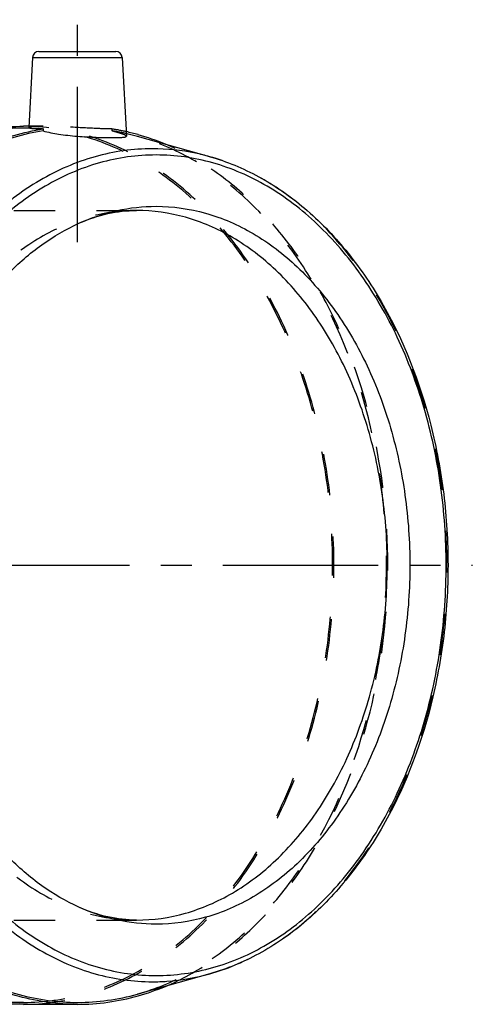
# Model space of a CAD drawing. Header units: millimetres. Extents: x 362 to 636, y 425 to 580.
# Tile 43 of 43: x 565 to 636, y 425 to 580. Entities that reach past the tile are written whole.
import ezdxf

# ---------------------------------------------------------------- set-up
doc = ezdxf.new("R2010")
doc.units = ezdxf.units.MM
doc.header["$LTSCALE"] = 65.185185
doc.linetypes.add('CENTER', pattern=[0.6, 0.375, -0.075, 0.075, -0.075])
doc.linetypes.add('HIDDEN', pattern=[0.2, 0.1, -0.1])
for name, color, linetype in [('ACHSEN_S', 7, 'CONTINUOUS'), ('KOERPER', 7, 'CONTINUOUS'), ('KONST.EL_MIT_GEO', 7, 'CONTINUOUS')]:
    doc.layers.add(name, color=color, linetype=linetype)

msp = doc.modelspace()

# ---------------------------------------------------------------- linework, layer by layer
at = {"layer": 'ACHSEN_S', "color": 2, "linetype": 'CENTER'}
msp.add_line((362.13, 494.12), (636.04, 494.12), dxfattribs=at)
at = {"layer": 'KOERPER', "color": 2, "linetype": 'CENTER'}
msp.add_line((573.92, 544.92), (573.92, 579.92), dxfattribs=at)
at = {"layer": 'KOERPER', "color": 7, "linetype": 'Continuous'}
for p, q in [((566.87, 573.98), (566.29, 562.96)), ((580.97, 573.98), (581.62, 561.6)), ((566.31, 563.17), (565.44, 563.17)), ((568.52, 562.75), (568.51, 562.45)), ((581.71, 561.99), (581.6, 562.01)), ((573.92, 425.07), (565.44, 425.07))]:
    msp.add_line(p, q, dxfattribs=at)
at = {"layer": 'KOERPER', "color": 8, "linetype": 'HIDDEN'}
for p, q in [((565.44, 562.88), (560.98, 562.88)), ((568.54, 563.17), (566.31, 563.17)), ((579.32, 562.75), (579.33, 562.45)), ((565.44, 425.38), (560.98, 425.38))]:
    msp.add_line(p, q, dxfattribs=at)
for centre, radius, start, end in [((573.8, 527.72), 35.46, 77.328, 81.048), ((573.8, 527.56), 35.33, 77.2468, 80.9904)]:
    msp.add_arc(centre, radius, start, end, dxfattribs=at)
at = {"layer": 'KOERPER', "color": 7, "linetype": 'Continuous'}
for centre, radius, start, end in [((573.65, 527.01), 36.19, 74.2766, 77.329), ((573.64, 526.85), 36.05, 74.3394, 77.0682), ((573.2, 525.53), 37.73, 67.3027, 74.2297), ((573.32, 462.36), 37.36, 285.7378, 292.7235)]:
    msp.add_arc(centre, radius, start, end, dxfattribs=at)
for points, knots in [([(565.44, 425.07), (562.23, 425.07), (555.67, 426.01), (546.36, 430.08), (537.86, 436.61), (530.47, 445.3), (524.44, 455.82), (519.97, 467.77), (517.23, 480.7), (516.3, 494.12), (517.23, 507.55), (519.97, 520.48), (524.44, 532.43), (530.47, 542.95), (537.86, 551.64), (546.36, 558.17), (555.67, 562.24), (562.23, 563.17), (565.44, 563.17)], [0, 0, 0, 0, 0.051645, 0.105164, 0.161986, 0.222854, 0.287817, 0.356348, 0.427487, 0.5, 0.572513, 0.643652, 0.712183, 0.777146, 0.838014, 0.894836, 0.948355, 1, 1, 1, 1]), ([(573.92, 425.07), (570.83, 425.07), (564.51, 425.94), (555.51, 429.72), (547.23, 435.82), (539.95, 443.96), (533.91, 453.85), (529.29, 465.14), (526.25, 477.43), (524.88, 490.31), (525.24, 503.32), (527.31, 516.01), (531.02, 527.94), (536.25, 538.7), (542.83, 547.9), (550.55, 555.23), (559.17, 560.39), (565.42, 562.26), (568.52, 562.75)], [0, 0, 0, 0, 0.051295, 0.10433, 0.160457, 0.220421, 0.284342, 0.351807, 0.421995, 0.493809, 0.566001, 0.637286, 0.706464, 0.772538, 0.834841, 0.893163, 0.94788, 1, 1, 1, 1]), ([(568.51, 562.45), (565.42, 561.96), (559.2, 560.09), (550.63, 554.94), (542.94, 547.64), (536.4, 538.48), (531.2, 527.77), (527.5, 515.89), (525.45, 503.26), (525.09, 490.3), (526.46, 477.48), (529.49, 465.24), (534.09, 454.01), (540.1, 444.17), (547.35, 436.06), (555.59, 430), (564.55, 426.23), (570.84, 425.38), (573.92, 425.38)], [0, 0, 0, 0, 0.052125, 0.10685, 0.165183, 0.227494, 0.293575, 0.362757, 0.434043, 0.506232, 0.578041, 0.648223, 0.715681, 0.779595, 0.839553, 0.895675, 0.948707, 1, 1, 1, 1]), ([(566.29, 562.96), (566.29, 562.95), (566.35, 562.91), (566.46, 562.88), (566.64, 562.84), (567.02, 562.8), (567.65, 562.76), (568.2, 562.75), (568.52, 562.75)], [0, 0, 0, 0, 0.02384, 0.074683, 0.156002, 0.267873, 0.579824, 1, 1, 1, 1]), ([(568.51, 562.45), (569.31, 562.22), (571.11, 561.88), (573.9, 561.57), (576.71, 561.42), (578.54, 561.38), (579.37, 561.38)], [0, 0, 0, 0, 0.229395, 0.499576, 0.77039, 1, 1, 1, 1]), ([(579.37, 561.38), (579.69, 561.38), (580.14, 561.38), (580.7, 561.4), (581.02, 561.42), (581.27, 561.45), (581.46, 561.49), (581.57, 561.52), (581.62, 561.58), (581.62, 561.6)], [0, 0, 0, 0, 0.417786, 0.587122, 0.727893, 0.838985, 0.919828, 0.971245, 1, 1, 1, 1]), ([(573.92, 425.38), (575.51, 425.38), (578.7, 425.6), (581.83, 426.25), (583.37, 426.69)], [0, 0, 0, 0, 0.497645, 1, 1, 1, 1]), ([(573.92, 425.07), (575.52, 425.07), (578.74, 425.3), (581.9, 425.97), (583.45, 426.4)], [0, 0, 0, 0, 0.49762, 1, 1, 1, 1])]:
    msp.add_open_spline(points, degree=3, knots=knots, dxfattribs=at)
at = {"layer": 'KOERPER', "color": 8, "linetype": 'HIDDEN'}
for points, knots in [([(565.44, 562.88), (562.24, 562.88), (555.71, 561.95), (546.44, 557.9), (537.98, 551.39), (530.62, 542.74), (524.62, 532.26), (520.17, 520.37), (517.44, 507.5), (516.51, 494.12), (517.44, 480.75), (520.17, 467.88), (524.62, 455.99), (530.62, 445.51), (537.98, 436.86), (546.44, 430.35), (555.71, 426.3), (562.24, 425.38), (565.44, 425.38)], [0, 0, 0, 0, 0.051644, 0.105164, 0.161986, 0.222854, 0.287817, 0.356348, 0.427487, 0.5, 0.572513, 0.643652, 0.712183, 0.777146, 0.838014, 0.894836, 0.948356, 1, 1, 1, 1]), ([(565.44, 425.07), (568.64, 425.07), (575.2, 426.01), (584.51, 430.08), (593.02, 436.61), (600.4, 445.3), (606.43, 455.82), (610.9, 467.77), (613.65, 480.7), (614.57, 494.12), (613.65, 507.55), (610.9, 520.48), (606.43, 532.43), (600.4, 542.95), (593.02, 551.64), (584.51, 558.17), (575.2, 562.24), (568.64, 563.17), (565.44, 563.17)], [0, 0, 0, 0, 0.051645, 0.105164, 0.161986, 0.222854, 0.287817, 0.356348, 0.427487, 0.5, 0.572513, 0.643652, 0.712183, 0.777146, 0.838014, 0.894836, 0.948355, 1, 1, 1, 1]), ([(565.44, 425.38), (568.63, 425.38), (575.16, 426.3), (584.43, 430.35), (592.9, 436.86), (600.25, 445.51), (606.26, 455.99), (610.7, 467.88), (613.44, 480.75), (614.36, 494.12), (613.44, 507.5), (610.7, 520.37), (606.26, 532.26), (600.25, 542.74), (592.9, 551.39), (584.43, 557.9), (575.16, 561.95), (568.63, 562.88), (565.44, 562.88)], [0, 0, 0, 0, 0.051644, 0.105164, 0.161986, 0.222854, 0.287817, 0.356348, 0.427487, 0.5, 0.572513, 0.643652, 0.712183, 0.777146, 0.838014, 0.894836, 0.948356, 1, 1, 1, 1]), ([(568.54, 563.17), (568.22, 563.17), (567.67, 563.17), (567.03, 563.13), (566.65, 563.09), (566.46, 563.05), (566.36, 563.02), (566.3, 562.98), (566.29, 562.96)], [0, 0, 0, 0, 0.41737, 0.728567, 0.840835, 0.923026, 0.975103, 1, 1, 1, 1]), ([(579.32, 562.75), (578.5, 562.75), (576.2, 562.83), (572.61, 563.05), (569.84, 563.17), (568.54, 563.17)], [0, 0, 0, 0, 0.229522, 0.638135, 1, 1, 1, 1]), ([(581.62, 561.6), (581.62, 561.62), (581.56, 561.69), (581.45, 561.76), (581.25, 561.85), (580.87, 561.99), (580.22, 562.2), (579.65, 562.36), (579.33, 562.45)], [0, 0, 0, 0, 0.031986, 0.088695, 0.173579, 0.2868, 0.594425, 1, 1, 1, 1]), ([(583.37, 426.69), (586.15, 427.47), (591.68, 429.76), (599.23, 435.03), (606, 442.02), (613.93, 453.62), (619.3, 467.48), (622.06, 482.39), (622.77, 494.12), (622.06, 505.86), (619.3, 520.77), (613.93, 534.63), (606.01, 546.23), (599.23, 553.22), (591.68, 558.49), (586.15, 560.78), (583.37, 561.56)], [0, 0, 0, 0, 0.052094, 0.106891, 0.165051, 0.226765, 0.359328, 0.429146, 0.499998, 0.570849, 0.640668, 0.773231, 0.834947, 0.893107, 0.947905, 1, 1, 1, 1]), ([(587.75, 427.9), (590.31, 428.97), (595.34, 431.74), (602.12, 437.39), (608.16, 444.48), (615.17, 455.83), (621.16, 472.52), (623.56, 494.12), (621.16, 515.73), (615.17, 532.41), (608.16, 543.77), (602.12, 550.86), (595.34, 556.51), (590.31, 559.28), (587.76, 560.34)], [0, 0, 0, 0, 0.052693, 0.108219, 0.166968, 0.22897, 0.361077, 0.499993, 0.638912, 0.771022, 0.833026, 0.891778, 0.947306, 1, 1, 1, 1])]:
    msp.add_open_spline(points, degree=3, knots=knots, dxfattribs=at)
at = {"layer": 'KONST.EL_MIT_GEO', "color": 7, "linetype": 'Continuous'}
for p, q in [((567.87, 574.92), (579.97, 574.92)), ((566.87, 573.98), (580.97, 573.98)), ((594.73, 558.38), (583.37, 561.56)), ((594.73, 429.87), (583.37, 426.69))]:
    msp.add_line(p, q, dxfattribs=at)
at = {"layer": 'KONST.EL_MIT_GEO', "color": 8, "linetype": 'HIDDEN'}
for p, q in [((524.78, 549.92), (583.21, 549.92)), ((524.78, 438.32), (583.21, 438.32))]:
    msp.add_line(p, q, dxfattribs=at)
at = {"layer": 'KONST.EL_MIT_GEO', "color": 7, "linetype": 'Continuous'}
for centre, start, end in [((567.87, 573.92), 89.9991, 176.9999), ((579.97, 573.92), 3.0001, 90.0009)]:
    msp.add_arc(centre, 1, start, end, dxfattribs=at)
for points, knots in [([(585.72, 559.63), (582.68, 559.63), (576.46, 558.75), (567.63, 554.89), (559.56, 548.69), (552.55, 540.44), (546.83, 530.46), (542.59, 519.13), (539.99, 506.87), (539.11, 494.12), (539.99, 481.38), (542.59, 469.12), (546.83, 457.79), (552.55, 447.81), (559.56, 439.56), (567.63, 433.36), (576.46, 429.5), (582.68, 428.62), (585.72, 428.62)], [0, 0, 0, 0, 0.051644, 0.105164, 0.161986, 0.222854, 0.287817, 0.356348, 0.427487, 0.5, 0.572513, 0.643652, 0.712183, 0.777146, 0.838014, 0.894836, 0.948356, 1, 1, 1, 1]), ([(594.73, 558.38), (593.99, 558.59), (591.04, 559.31), (587.99, 559.63), (585.72, 559.63)], [0, 0, 0, 0, 0.252328, 1, 1, 1, 1]), ([(586.3, 558.65), (583.3, 558.65), (577.17, 557.78), (568.47, 553.98), (560.52, 547.87), (553.62, 539.75), (547.98, 529.92), (543.81, 518.76), (541.25, 506.67), (540.38, 494.12), (541.25, 481.58), (543.81, 469.49), (547.98, 458.33), (553.62, 448.5), (560.52, 440.38), (568.47, 434.27), (577.17, 430.47), (583.3, 429.6), (586.3, 429.6)], [0, 0, 0, 0, 0.051644, 0.105164, 0.161986, 0.222854, 0.287817, 0.356348, 0.427487, 0.5, 0.572513, 0.643652, 0.712183, 0.777146, 0.838014, 0.894836, 0.948356, 1, 1, 1, 1]), ([(586.3, 429.6), (589.29, 429.6), (595.42, 430.47), (604.12, 434.27), (612.07, 440.38), (618.97, 448.5), (624.61, 458.33), (628.78, 469.49), (631.35, 481.58), (632.21, 494.12), (631.35, 506.67), (628.78, 518.76), (624.61, 529.92), (618.97, 539.75), (612.07, 547.87), (604.12, 553.98), (595.42, 557.78), (589.29, 558.65), (586.3, 558.65)], [0, 0, 0, 0, 0.051644, 0.105164, 0.161986, 0.222854, 0.287817, 0.356348, 0.427487, 0.5, 0.572513, 0.643652, 0.712183, 0.777146, 0.838014, 0.894836, 0.948356, 1, 1, 1, 1]), ([(594.73, 558.38), (597.4, 557.63), (602.71, 555.43), (609.96, 550.38), (616.44, 543.7), (624.01, 532.65), (629.14, 519.46), (631.76, 505.28), (632.44, 494.12), (631.76, 482.97), (629.14, 468.79), (624.01, 455.6), (616.44, 444.55), (609.96, 437.87), (602.71, 432.82), (597.4, 430.62), (594.73, 429.87)], [0, 0, 0, 0, 0.052535, 0.107621, 0.165911, 0.227615, 0.359855, 0.429423, 0.5, 0.570577, 0.640146, 0.772386, 0.834089, 0.892379, 0.947465, 1, 1, 1, 1]), ([(574.14, 547.9), (576.07, 548.76), (580.05, 550.11), (584.23, 550.58), (586.3, 550.58)], [0, 0, 0, 0, 0.505685, 1, 1, 1, 1]), ([(574.15, 547.9), (575.61, 548.56), (578.58, 549.57), (581.7, 549.92), (583.21, 549.92)], [0, 0, 0, 0, 0.516809, 1, 1, 1, 1]), ([(583.21, 438.32), (585.8, 438.32), (591.1, 439.08), (598.62, 442.37), (605.49, 447.64), (611.47, 454.67), (616.34, 463.17), (619.95, 472.82), (622.17, 483.27), (622.91, 494.12), (622.17, 504.98), (619.95, 515.43), (616.34, 525.08), (611.47, 533.58), (605.49, 540.61), (598.62, 545.88), (591.1, 549.17), (585.8, 549.92), (583.21, 549.92)], [0, 0, 0, 0, 0.051645, 0.105164, 0.161986, 0.222854, 0.287817, 0.356348, 0.427487, 0.5, 0.572513, 0.643652, 0.712183, 0.777146, 0.838014, 0.894836, 0.948355, 1, 1, 1, 1]), ([(586.3, 550.58), (588.92, 550.58), (594.28, 549.81), (601.89, 546.49), (608.84, 541.15), (614.88, 534.04), (619.81, 525.44), (623.46, 515.67), (625.71, 505.1), (626.47, 494.12), (625.71, 483.15), (623.46, 472.58), (619.81, 462.81), (614.88, 454.21), (608.84, 447.1), (601.89, 441.76), (594.28, 438.44), (588.92, 437.68), (586.3, 437.68)], [0, 0, 0, 0, 0.051645, 0.105164, 0.161986, 0.222854, 0.287817, 0.356348, 0.427487, 0.5, 0.572513, 0.643652, 0.712183, 0.777146, 0.838014, 0.894836, 0.948355, 1, 1, 1, 1]), ([(574.14, 440.35), (572.1, 441.28), (568.1, 443.62), (562.71, 448.29), (557.92, 454.09), (552.37, 463.3), (547.64, 476.75), (545.74, 494.12), (547.64, 511.5), (552.37, 524.95), (557.92, 534.16), (562.71, 539.96), (568.1, 544.63), (572.1, 546.97), (574.14, 547.9)], [0, 0, 0, 0, 0.052861, 0.108564, 0.167445, 0.2295, 0.361465, 0.5, 0.638535, 0.7705, 0.832555, 0.891436, 0.947139, 1, 1, 1, 1]), ([(586.3, 437.68), (584.23, 437.68), (580.05, 438.14), (576.07, 439.49), (574.14, 440.35)], [0, 0, 0, 0, 0.494315, 1, 1, 1, 1]), ([(583.21, 438.32), (581.7, 438.32), (578.58, 438.68), (575.61, 439.69), (574.15, 440.35)], [0, 0, 0, 0, 0.483192, 1, 1, 1, 1]), ([(585.72, 428.62), (586.48, 428.62), (589.51, 428.72), (592.53, 429.25), (594.73, 429.87)], [0, 0, 0, 0, 0.248772, 1, 1, 1, 1])]:
    msp.add_open_spline(points, degree=3, knots=knots, dxfattribs=at)
at = {"layer": 'KONST.EL_MIT_GEO', "color": 8, "linetype": 'HIDDEN'}
for points, knots in [([(594.73, 429.87), (597.38, 430.61), (602.64, 432.8), (609.84, 437.82), (616.29, 444.48), (623.84, 455.53), (628.96, 468.73), (631.59, 482.94), (632.27, 494.12), (631.59, 505.31), (628.96, 519.52), (623.84, 532.72), (616.29, 543.77), (609.84, 550.43), (602.64, 555.45), (597.38, 557.64), (594.73, 558.38)], [0, 0, 0, 0, 0.052094, 0.106891, 0.165051, 0.226766, 0.359329, 0.429148, 0.5, 0.570852, 0.640671, 0.773234, 0.834949, 0.893109, 0.947906, 1, 1, 1, 1]), ([(583.21, 549.92), (580.62, 549.92), (575.31, 549.17), (567.79, 545.88), (560.92, 540.61), (554.95, 533.58), (550.08, 525.08), (546.47, 515.43), (544.25, 504.98), (543.5, 494.12), (544.25, 483.27), (546.47, 472.82), (550.08, 463.17), (554.95, 454.67), (560.92, 447.64), (567.79, 442.37), (575.31, 439.08), (580.62, 438.32), (583.21, 438.32)], [0, 0, 0, 0, 0.051645, 0.105164, 0.161986, 0.222854, 0.287817, 0.356348, 0.427487, 0.5, 0.572513, 0.643652, 0.712183, 0.777146, 0.838014, 0.894836, 0.948355, 1, 1, 1, 1])]:
    msp.add_open_spline(points, degree=3, knots=knots, dxfattribs=at)

doc.saveas('drawing.dxf')
